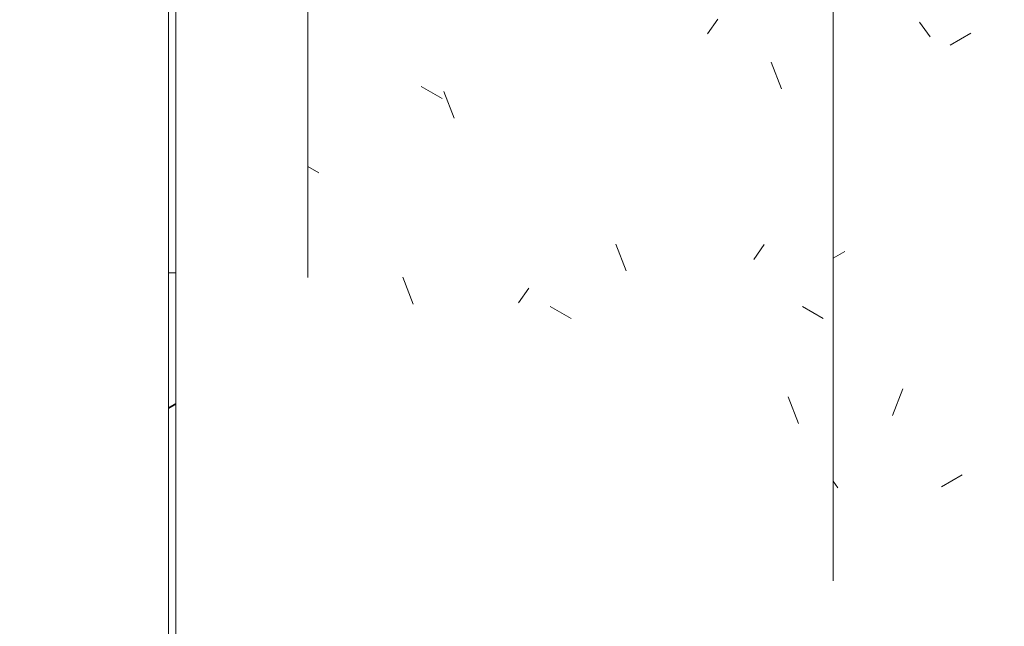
# Model space of a CAD drawing. Header units: inches. Extents: x -4136 to 1945, y -6639 to 12387.
# Tile 122 of 256: x -1585 to -1564, y -6389 to -6376. Entities that reach past the tile are written whole.
import ezdxf

# ---------------------------------------------------------------- set-up
doc = ezdxf.new("R2010")
doc.units = ezdxf.units.IN
doc.header["$MEASUREMENT"] = 0
for name, color, linetype, lineweight in [('A-FLOR', 7, 'Continuous', 9), ('A-FLOR-LEVL', 7, 'Continuous', 18), ('S-COLS', 7, 'Continuous', 18), ('S-FNDN', 7, 'Continuous', 9)]:
    doc.layers.add(name, color=color, linetype=linetype, lineweight=lineweight)

# ---------------------------------------------------------------- blocks, each defined once
blk = doc.blocks.new('Concrete-Rectangular-Column - ONE-217852-CONSTRUCTION JOINT')
at = {"layer": 'S-COLS'}
h = blk.add_hatch(dxfattribs=at)
h.set_pattern_fill('FP_5', color=256, style=0, pattern_type=2)
h.set_pattern_definition([(330, (-5910.208, -6358.692), (10.86126, -3.13574), [0.517, -8.889, 0.517, -8.889, -50.166]), (330, (-5910.208, -6358.692), (10.86126, -3.13574), [-18.812, 0.517, -18.295, 0.517, -8.889, -21.947]), (330, (-5910.208, -6358.692), (10.86126, -3.13574), [-47.03, 0.517, -5.753, 0.517, -15.159]), (111.206, (-5906.135, -6359.476), (-7.78189, 13.78667), [0.619, -10.641, 0.619, -10.641, -60.052]), (111.206, (-5906.135, -6359.476), (-7.78189, 13.78667), [-22.52, 0.619, -21.9, 0.619, -10.641, -26.273]), (111.206, (-5906.135, -6359.476), (-7.78189, 13.78667), [-56.299, 0.619, -6.887, 0.619, -18.147]), (234.896, (-5904.778, -6353.989), (-3.07885, -10.65074), [0.39, -6.693, 0.39, -6.693, -37.774]), (234.896, (-5904.778, -6353.989), (-3.07885, -10.65074), [-14.165, 0.39, -13.776, 0.39, -6.693, -16.526]), (234.896, (-5904.778, -6353.989), (-3.07885, -10.65074), [-35.413, 0.39, -4.332, 0.39, -11.415])])
h.paths.add_polyline_path([(-5915.56, -6401.543), (-5915.56, -6400.413), (-5916.538, -6400.978)], flags=0)
h.paths.add_polyline_path([(-5915.56, -6388.479), (-5915.56, -6364.077), (-5926.874, -6357.545), (-5926.874, -6381.947), (-5918.565, -6386.744)], flags=0)
h = blk.add_hatch(dxfattribs=at)
h.set_pattern_fill('FP_4', color=256, style=0, pattern_type=2)
h.set_pattern_definition([(30, (-5931.278, -6364.676), (10.86125, 9.40576), [0.517, -8.889, 0.517, -8.889, -50.166]), (30, (-5931.278, -6364.676), (10.86125, 9.40576), [-18.812, 0.517, -18.295, 0.517, -8.889, -21.947]), (30, (-5931.278, -6364.676), (10.86125, 9.40576), [-47.03, 0.517, -5.753, 0.517, -15.159]), (125.104, (-5927.205, -6360.757), (-7.78235, 4.8009), [0.39, -6.693, 0.39, -6.693, -37.774]), (125.104, (-5927.205, -6360.757), (-7.78235, 4.8009), [-14.165, 0.39, -13.776, 0.39, -6.693, -16.526]), (125.104, (-5927.205, -6360.757), (-7.78235, 4.8009), [-35.413, 0.39, -4.332, 0.39, -11.415]), (248.794, (-5925.847, -6353.702), (-3.07918, -14.20615), [0.619, -10.641, 0.619, -10.641, -60.052]), (248.794, (-5925.847, -6353.702), (-3.07918, -14.20615), [-22.52, 0.619, -21.9, 0.619, -10.641, -26.273]), (248.794, (-5925.847, -6353.702), (-3.07918, -14.20615), [-56.299, 0.619, -6.887, 0.619, -18.147])])
h.paths.add_polyline_path([(-5915.56, -6401.543), (-5904.247, -6395.011), (-5904.247, -6393.881), (-5911.873, -6398.285), (-5912.031, -6398.285), (-5912.031, -6398.376), (-5915.56, -6400.413)], flags=0)
h.paths.add_polyline_path([(-5915.56, -6388.479), (-5904.247, -6381.947), (-5904.247, -6357.545), (-5915.56, -6364.077), (-5915.56, -6384.075)], flags=0)
for p, q in [((-5926.874, -6381.947), (-5926.874, -6357.545)), ((-5915.56, -6364.077), (-5915.56, -6388.479))]:
    blk.add_line(p, q, dxfattribs=at)
blk = doc.blocks.new('Zapata-Rectangular - 9_0x9_0x1_8-154492-CONSTRUCTION JOINT')
at = {"layer": 'S-FNDN', "lineweight": 18}
h = blk.add_hatch(dxfattribs=at)
h.set_pattern_fill('FP_8', color=256, style=0, pattern_type=2)
h.set_pattern_definition([(0, (-5925.926, -6413.707), (15.36, 2.217), [0.634, -10.886, 0.634, -10.886, -61.44]), (0, (-5925.926, -6413.707), (15.36, 2.217), [-23.04, 0.634, -22.406, 0.634, -10.886, -26.88]), (0, (-5925.926, -6413.707), (15.36, 2.217), [-57.6, 0.634, -7.046, 0.634, -18.566]), (135, (-5920.166, -6412.598), (-11.0054, 6.57185), [0.448, -7.698, 0.448, -7.698, -43.445]), (135, (-5920.166, -6412.598), (-11.0054, 6.57185), [-16.292, 0.448, -15.844, 0.448, -7.698, -19.007]), (135, (-5920.166, -6412.598), (-11.0054, 6.57185), [-40.729, 0.448, -4.983, 0.448, -13.128]), (225, (-5918.246, -6408.164), (-4.35436, -8.78792), [0.448, -7.698, 0.448, -7.698, -43.445]), (225, (-5918.246, -6408.164), (-4.35436, -8.78792), [-16.292, 0.448, -15.844, 0.448, -7.698, -19.007]), (225, (-5918.246, -6408.164), (-4.35436, -8.78792), [-40.729, 0.448, -4.983, 0.448, -13.128])])
h.paths.add_polyline_path([(-5923.57, -6409.937), (-5888.606, -6389.75), (-5892.849, -6387.301), (-5901.247, -6392.149), (-5901.247, -6387.25), (-5901.404, -6387.341), (-5901.404, -6392.24), (-5904.247, -6393.881), (-5904.247, -6395.011), (-5915.56, -6401.543), (-5916.538, -6400.978), (-5923.57, -6405.038), (-5944.285, -6393.078), (-5948.528, -6395.528), (-5926.673, -6408.146)], flags=0)
h.paths.add_polyline_path([(-5929.873, -6390.12), (-5929.717, -6390.12), (-5929.717, -6384.667), (-5929.874, -6384.758), (-5929.874, -6390.12)], flags=0)
at = {"layer": 'S-FNDN', "lineweight": 35}
blk.add_line((-5929.874, -6384.758), (-5929.717, -6384.667), dxfattribs=at)

msp = doc.modelspace()

# ---------------------------------------------------------------- linework, layer by layer
at = {"layer": 'A-FLOR', "lineweight": 18}
for p, q in [((-1581.92103, -6390.12357), (-1581.92103, -6373.68274)), ((-1581.76355, -6373.77366), (-1581.76355, -6390.11986)), ((-1581.76355, -6381.8477), (-1581.92103, -6381.8477))]:
    msp.add_line(p, q, dxfattribs=at)
at = {"layer": 'A-FLOR-LEVL'}
msp.add_line((-1581.76355, -6384.66692), (-1581.92103, -6384.75784), dxfattribs=at)

# ---------------------------------------------------------------- block references
at = {"layer": 'S-COLS'}
msp.add_blockref('Concrete-Rectangular-Column - ONE-217852-CONSTRUCTION JOINT', (4347.95301, 0), dxfattribs=at)
at = {"layer": 'S-FNDN', "lineweight": 35}
msp.add_blockref('Zapata-Rectangular - 9_0x9_0x1_8-154492-CONSTRUCTION JOINT', (4347.95301, 0), dxfattribs=at)

doc.saveas('drawing.dxf')
